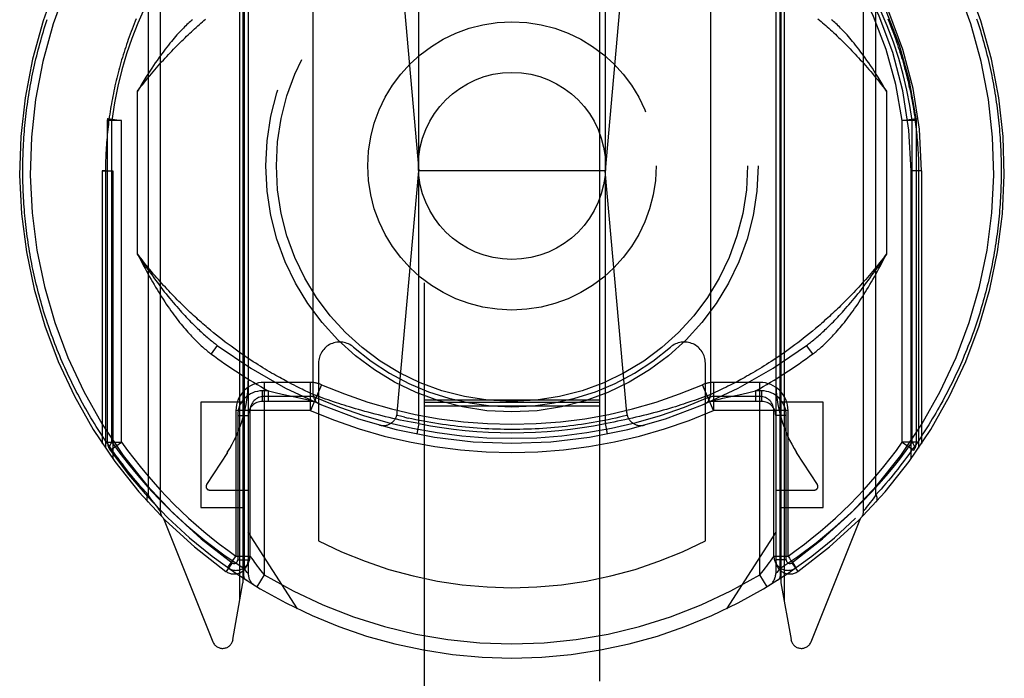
# Model space of a CAD drawing. Header units: inches. Extents: x 0 to 220, y 0 to 142.
# Tile 23 of 76: x 72.097 to 73.497, y 38.591 to 39.528. Entities that reach past the tile are written whole.
import ezdxf

# ---------------------------------------------------------------- set-up
doc = ezdxf.new("R2010")
doc.units = ezdxf.units.IN
doc.header["$LTSCALE"] = 12.090517
doc.header["$MEASUREMENT"] = 0
doc.linetypes.add('HIDDEN', pattern=[0.2, 0.1, -0.1])
doc.layers.add('RIGHT_DOOR_ASSEMBLY', color=7, linetype='CONTINUOUS')

msp = doc.modelspace()

# ---------------------------------------------------------------- linework, layer by layer
at = {"layer": 'RIGHT_DOOR_ASSEMBLY', "color": 8, "linetype": 'HIDDEN'}
for p, q in [((72.6716, 68.1705), (72.6716, 36.1687)), ((72.9216, 36.1687), (72.9216, 68.1705)), ((72.2966, 39.7964), (72.2966, 38.8289)), ((73.2966, 38.8289), (73.2966, 39.7964)), ((72.2791, 39.7733), (72.2791, 38.852)), ((73.3142, 38.852), (73.3142, 39.7733)), ((72.4098, 38.7015), (72.4098, 39.735)), ((72.4141, 39.7426), (72.4141, 38.7264)), ((72.4158, 39.7329), (72.4158, 38.7471)), ((72.4216, 39.7428), (72.4216, 38.7397)), ((73.1716, 39.7428), (73.1716, 38.7397)), ((73.1775, 39.733), (73.1775, 38.747)), ((73.1791, 39.7426), (73.1791, 38.7264)), ((73.1835, 39.735), (73.1835, 38.7015)), ((72.6641, 38.9531), (72.6641, 39.6672)), ((72.9291, 39.6672), (72.9291, 38.9531)), ((72.634, 39.652), (72.6641, 39.3127)), ((72.9593, 39.652), (72.9291, 39.3127)), ((72.5141, 38.9946), (72.5141, 39.6258)), ((73.0791, 39.6258), (73.0791, 38.9946)), ((72.2641, 39.1943), (72.2641, 39.4261)), ((73.3291, 39.4261), (73.3291, 39.1943)), ((72.2216, 39.3843), (72.2218, 39.387)), ((72.2416, 39.3843), (72.2216, 39.3843)), ((72.2216, 38.9268), (72.2216, 39.3843)), ((72.2218, 39.387), (72.2416, 39.3843)), ((72.2275, 38.9268), (72.2275, 39.3844)), ((72.2416, 38.9268), (72.2416, 39.3844)), ((73.3516, 39.3843), (73.3715, 39.387)), ((73.3516, 38.9268), (73.3516, 39.3844)), ((73.3716, 39.3843), (73.3516, 39.3843)), ((73.3658, 38.9268), (73.3658, 39.3844)), ((73.3716, 39.3843), (73.3715, 39.387)), ((73.3716, 38.9268), (73.3716, 39.3843)), ((72.2141, 39.3127), (72.2291, 39.3126)), ((72.2185, 39.3126), (72.2141, 39.3127)), ((72.2141, 39.3127), (72.2141, 38.9245)), ((72.2185, 39.3126), (72.2185, 38.918)), ((72.2291, 39.3126), (72.2291, 38.9029)), ((72.6336, 38.9685), (72.6641, 39.3127)), ((72.9291, 39.3127), (72.6641, 39.3127)), ((72.9597, 38.9685), (72.9291, 39.3127)), ((73.3791, 39.3127), (73.3641, 39.3126)), ((73.3641, 38.9029), (73.3641, 39.3126)), ((73.3791, 39.3127), (73.3748, 39.3126)), ((73.3748, 39.3126), (73.3748, 38.918)), ((73.3791, 39.3127), (73.3791, 38.9245)), ((73.2281, 39.0883), (73.2238, 39.0847)), ((73.2324, 39.0919), (73.2281, 39.0883)), ((72.3724, 39.0823), (72.3681, 39.0858)), ((72.3766, 39.0789), (72.3724, 39.0823)), ((72.3808, 39.0755), (72.3766, 39.0789)), ((72.385, 39.0723), (72.3808, 39.0755)), ((73.2112, 39.0745), (73.2071, 39.0713)), ((73.2153, 39.0778), (73.2112, 39.0745)), ((73.2195, 39.0812), (73.2153, 39.0778)), ((73.2238, 39.0847), (73.2195, 39.0812)), ((72.3776, 39.0644), (72.3687, 39.0524)), ((72.389, 39.0692), (72.385, 39.0723)), ((72.3931, 39.0661), (72.389, 39.0692)), ((72.3971, 39.0631), (72.3931, 39.0661)), ((72.401, 39.0603), (72.3971, 39.0631)), ((72.4049, 39.0575), (72.401, 39.0603)), ((73.1951, 39.0623), (73.1912, 39.0594)), ((73.199, 39.0652), (73.1951, 39.0623)), ((73.203, 39.0682), (73.199, 39.0652)), ((73.2071, 39.0713), (73.203, 39.0682)), ((73.2246, 39.0524), (73.2156, 39.0644)), ((72.4087, 39.0547), (72.4049, 39.0575)), ((72.418, 39.0483), (72.4143, 39.0508)), ((72.4217, 39.0458), (72.418, 39.0483)), ((73.1724, 39.0464), (73.1688, 39.044)), ((73.176, 39.0488), (73.1724, 39.0464)), ((73.1797, 39.0514), (73.176, 39.0488)), ((73.1835, 39.054), (73.1797, 39.0514)), ((73.1873, 39.0567), (73.1835, 39.054)), ((73.1912, 39.0594), (73.1873, 39.0567)), ((72.4252, 39.0435), (72.4217, 39.0458)), ((72.4288, 39.0412), (72.4252, 39.0435)), ((72.4322, 39.0389), (72.4288, 39.0412)), ((72.4356, 39.0368), (72.4322, 39.0389)), ((72.439, 39.0347), (72.4356, 39.0368)), ((72.4423, 39.0326), (72.439, 39.0347)), ((72.4455, 39.0307), (72.4423, 39.0326)), ((72.5216, 39.0391), (72.5216, 38.7864)), ((73.0716, 38.7864), (73.0716, 39.0391)), ((73.1517, 39.033), (73.1485, 39.0311)), ((73.155, 39.0351), (73.1517, 39.033)), ((73.1584, 39.0372), (73.155, 39.0351)), ((73.1618, 39.0394), (73.1584, 39.0372)), ((73.1653, 39.0416), (73.1618, 39.0394)), ((73.1688, 39.044), (73.1653, 39.0416)), ((72.4487, 39.0288), (72.4455, 39.0307)), ((72.4518, 39.0269), (72.4487, 39.0288)), ((72.4548, 39.0251), (72.4518, 39.0269)), ((72.4578, 39.0234), (72.4548, 39.0251)), ((72.4607, 39.0217), (72.4578, 39.0234)), ((72.4635, 39.0201), (72.4607, 39.0217)), ((72.4663, 39.0186), (72.4635, 39.0201)), ((72.469, 39.0171), (72.4663, 39.0186)), ((73.1275, 39.0189), (73.1248, 39.0174)), ((73.1303, 39.0204), (73.1275, 39.0189)), ((73.1332, 39.0221), (73.1303, 39.0204)), ((73.1361, 39.0237), (73.1332, 39.0221)), ((73.1391, 39.0255), (73.1361, 39.0237)), ((73.1422, 39.0273), (73.1391, 39.0255)), ((73.1453, 39.0291), (73.1422, 39.0273)), ((73.1485, 39.0311), (73.1453, 39.0291)), ((72.51, 39.0117), (72.4441, 39.0117)), ((72.4441, 39.0117), (72.4441, 38.7382)), ((72.4716, 39.0157), (72.469, 39.0171)), ((72.4742, 39.0143), (72.4716, 39.0157)), ((72.4767, 39.0129), (72.4742, 39.0143)), ((72.4803, 39.011), (72.4767, 39.0129)), ((72.4837, 39.0092), (72.4803, 39.011)), ((72.487, 39.0076), (72.4837, 39.0092)), ((72.4901, 39.006), (72.487, 39.0076)), ((72.493, 39.0046), (72.4901, 39.006)), ((72.4957, 39.0032), (72.493, 39.0046)), ((72.51, 38.9717), (72.51, 39.0117)), ((72.5259, 39.0084), (72.51, 38.9717)), ((73.0833, 38.9717), (73.0674, 39.0084)), ((73.1491, 39.0117), (73.0833, 39.0117)), ((73.0833, 39.0117), (73.0833, 38.9717)), ((73.1006, 39.0047), (73.0978, 39.0033)), ((73.1035, 39.0062), (73.1006, 39.0047)), ((73.1067, 39.0077), (73.1035, 39.0062)), ((73.1099, 39.0094), (73.1067, 39.0077)), ((73.1134, 39.0112), (73.1099, 39.0094)), ((73.1171, 39.0132), (73.1134, 39.0112)), ((73.1196, 39.0145), (73.1171, 39.0132)), ((73.1222, 39.0159), (73.1196, 39.0145)), ((73.1248, 39.0174), (73.1222, 39.0159)), ((73.1491, 38.7382), (73.1491, 39.0117)), ((72.4502, 38.9997), (72.4416, 38.9997)), ((72.4416, 38.9997), (72.4416, 38.9847)), ((72.51, 38.9917), (72.4441, 38.9917)), ((72.4502, 38.9997), (72.4599, 38.9974)), ((72.4502, 38.9847), (72.4502, 38.9997)), ((72.4599, 38.9974), (72.4697, 38.9951)), ((72.4697, 38.9951), (72.4724, 38.9945)), ((72.4724, 38.9945), (72.4813, 38.9925)), ((72.4813, 38.9925), (72.4899, 38.9906)), ((72.4899, 38.9906), (72.4987, 38.9886)), ((72.4983, 39.002), (72.4957, 39.0032)), ((72.5007, 39.0008), (72.4983, 39.002)), ((72.5035, 38.9995), (72.5007, 39.0008)), ((72.5061, 38.9983), (72.5035, 38.9995)), ((72.5088, 38.997), (72.5061, 38.9983)), ((72.5116, 38.9957), (72.5088, 38.997)), ((72.5141, 38.9946), (72.5116, 38.9957)), ((72.5141, 38.9946), (72.5141, 38.9946)), ((72.5142, 38.9945), (72.5142, 38.9946)), ((72.5144, 38.9945), (72.5142, 38.9945)), ((72.5176, 38.9933), (72.5144, 38.9945)), ((72.5211, 38.992), (72.5176, 38.9933)), ((72.5245, 38.9907), (72.5211, 38.992)), ((72.5279, 38.9895), (72.5245, 38.9907)), ((73.0675, 38.9902), (73.0639, 38.9889)), ((73.0712, 38.9916), (73.0675, 38.9902)), ((73.0746, 38.9928), (73.0712, 38.9916)), ((73.0778, 38.994), (73.0746, 38.9928)), ((73.079, 38.9945), (73.0778, 38.994)), ((73.0791, 38.9946), (73.079, 38.9945)), ((73.0805, 38.9952), (73.0792, 38.9946)), ((73.0832, 38.9964), (73.0805, 38.9952)), ((73.0862, 38.9978), (73.0832, 38.9964)), ((73.1491, 38.9917), (73.0833, 38.9917)), ((73.0892, 38.9992), (73.0862, 38.9978)), ((73.092, 39.0005), (73.0892, 38.9992)), ((73.0952, 39.0021), (73.092, 39.0005)), ((73.0978, 39.0033), (73.0952, 39.0021)), ((73.0966, 38.9891), (73.1053, 38.991)), ((73.1053, 38.991), (73.1144, 38.993)), ((73.1144, 38.993), (73.1236, 38.9951)), ((73.1236, 38.9951), (73.1334, 38.9974)), ((73.1334, 38.9974), (73.1431, 38.9997)), ((73.1516, 38.9997), (73.1431, 38.9997)), ((73.1431, 38.9997), (73.1431, 38.9847)), ((73.1516, 38.9997), (73.1516, 38.9847)), ((72.4141, 38.9836), (72.3541, 38.9836)), ((72.3541, 38.9836), (72.3541, 38.8336)), ((72.5141, 38.9847), (72.4416, 38.9847)), ((72.4987, 38.9886), (72.5112, 38.986)), ((72.5317, 38.9881), (72.5279, 38.9895)), ((72.5352, 38.9869), (72.5317, 38.9881)), ((72.5389, 38.9856), (72.5352, 38.9869)), ((72.5429, 38.9842), (72.5389, 38.9856)), ((72.5472, 38.9827), (72.5429, 38.9842)), ((72.5506, 38.9816), (72.5472, 38.9827)), ((72.5542, 38.9805), (72.5506, 38.9816)), ((72.5579, 38.9793), (72.5542, 38.9805)), ((72.5618, 38.9781), (72.5579, 38.9793)), ((72.5658, 38.9768), (72.5618, 38.9781)), ((72.5699, 38.9756), (72.5658, 38.9768)), ((72.6716, 38.9869), (72.9216, 38.9869)), ((72.6716, 38.9837), (72.9216, 38.9837)), ((72.6716, 38.9786), (72.9216, 38.9786)), ((73.0289, 38.9772), (73.0248, 38.976)), ((73.0328, 38.9785), (73.0289, 38.9772)), ((73.0366, 38.9797), (73.0328, 38.9785)), ((73.0403, 38.9808), (73.0366, 38.9797)), ((73.0438, 38.982), (73.0403, 38.9808)), ((73.0483, 38.9835), (73.0438, 38.982)), ((73.0524, 38.9849), (73.0483, 38.9835)), ((73.0563, 38.9862), (73.0524, 38.9849)), ((73.0599, 38.9875), (73.0563, 38.9862)), ((73.0639, 38.9889), (73.0599, 38.9875)), ((73.1516, 38.9847), (73.0791, 38.9847)), ((73.0821, 38.986), (73.0911, 38.9879)), ((73.0911, 38.9879), (73.0966, 38.9891)), ((73.2391, 38.9836), (73.1791, 38.9836)), ((73.2391, 38.8336), (73.2391, 38.9836)), ((72.5099, 38.9717), (72.4041, 38.9717)), ((72.4041, 38.9717), (72.4041, 38.7644)), ((72.4066, 38.9647), (72.4216, 38.9647)), ((72.4066, 38.9647), (72.4066, 38.7592)), ((72.4241, 38.9717), (72.4241, 38.7644)), ((72.5741, 38.9743), (72.5699, 38.9756)), ((72.5785, 38.973), (72.5741, 38.9743)), ((72.583, 38.9717), (72.5785, 38.973)), ((72.5876, 38.9704), (72.583, 38.9717)), ((72.5923, 38.9692), (72.5876, 38.9704)), ((72.5971, 38.9679), (72.5923, 38.9692)), ((72.6019, 38.9666), (72.5971, 38.9679)), ((72.6069, 38.9654), (72.6019, 38.9666)), ((72.6119, 38.9641), (72.6069, 38.9654)), ((72.6169, 38.9629), (72.6119, 38.9641)), ((72.6221, 38.9617), (72.6169, 38.9629)), ((72.6436, 38.9623), (72.649, 38.961)), ((72.9729, 38.9621), (72.9678, 38.9609)), ((72.978, 38.9633), (72.9729, 38.9621)), ((72.9831, 38.9645), (72.978, 38.9633)), ((72.9881, 38.9658), (72.9831, 38.9645)), ((72.993, 38.967), (72.9881, 38.9658)), ((72.9978, 38.9683), (72.993, 38.967)), ((73.0026, 38.9696), (72.9978, 38.9683)), ((73.0072, 38.9709), (73.0026, 38.9696)), ((73.0118, 38.9722), (73.0072, 38.9709)), ((73.0162, 38.9734), (73.0118, 38.9722)), ((73.0206, 38.9747), (73.0162, 38.9734)), ((73.0248, 38.976), (73.0206, 38.9747)), ((73.1891, 38.9717), (73.0833, 38.9717)), ((73.1691, 38.7644), (73.1691, 38.9717)), ((73.1866, 38.9647), (73.1716, 38.9647)), ((73.1866, 38.7592), (73.1866, 38.9647)), ((73.1891, 38.7644), (73.1891, 38.9717)), ((72.6272, 38.9605), (72.6221, 38.9617)), ((72.6325, 38.9594), (72.6272, 38.9605)), ((72.6377, 38.9582), (72.6325, 38.9594)), ((72.643, 38.9571), (72.6377, 38.9582)), ((72.6482, 38.9561), (72.643, 38.9571)), ((72.6535, 38.9551), (72.6482, 38.9561)), ((72.6588, 38.9541), (72.6535, 38.9551)), ((72.6641, 38.9531), (72.6588, 38.9541)), ((72.6641, 38.9531), (72.6612, 38.9384)), ((72.9291, 38.9531), (72.932, 38.9384)), ((72.9415, 38.9554), (72.9362, 38.9544)), ((72.9468, 38.9564), (72.9415, 38.9554)), ((72.9521, 38.9575), (72.9468, 38.9564)), ((72.9573, 38.9586), (72.9521, 38.9575)), ((72.9626, 38.9597), (72.9573, 38.9586)), ((72.9678, 38.9609), (72.9626, 38.9597)), ((72.2216, 38.9268), (72.2416, 38.9268)), ((72.2253, 38.9152), (72.2416, 38.9268)), ((73.3716, 38.9268), (73.3516, 38.9268)), ((73.3516, 38.9268), (73.368, 38.9152)), ((72.3919, 38.9122), (72.3624, 38.8663)), ((73.2309, 38.8663), (73.2014, 38.9122)), ((72.2813, 38.849), (72.2791, 38.852)), ((72.3666, 38.8586), (72.4216, 38.8586)), ((73.1716, 38.8586), (73.2266, 38.8586)), ((73.3142, 38.852), (73.312, 38.849)), ((72.2833, 38.8463), (72.2813, 38.849)), ((72.2851, 38.8438), (72.2833, 38.8463)), ((72.2872, 38.841), (72.2851, 38.8438)), ((72.2891, 38.8386), (72.2872, 38.841)), ((72.291, 38.8361), (72.2891, 38.8386)), ((72.2929, 38.8337), (72.291, 38.8361)), ((73.3023, 38.8361), (73.3004, 38.8337)), ((73.3042, 38.8386), (73.3023, 38.8361)), ((73.306, 38.841), (73.3042, 38.8386)), ((73.3081, 38.8438), (73.306, 38.841)), ((73.31, 38.8463), (73.3081, 38.8438)), ((73.312, 38.849), (73.31, 38.8463)), ((72.2947, 38.8314), (72.2929, 38.8337)), ((72.2965, 38.8291), (72.2947, 38.8314)), ((72.2966, 38.829), (72.2965, 38.8291)), ((72.3541, 38.8336), (72.4141, 38.8336)), ((73.1791, 38.8336), (73.2391, 38.8336)), ((73.2968, 38.8291), (73.2967, 38.829)), ((73.2967, 38.829), (73.2967, 38.829)), ((73.2969, 38.8293), (73.2968, 38.8291)), ((73.2986, 38.8314), (73.2969, 38.8293)), ((73.3004, 38.8337), (73.2986, 38.8314)), ((72.301, 38.8183), (72.3712, 38.6428)), ((73.2221, 38.6428), (73.2923, 38.8183)), ((72.4916, 38.6896), (72.4216, 38.7986)), ((73.1716, 38.7986), (73.1016, 38.6896)), ((72.3987, 38.7551), (72.39, 38.7429)), ((72.3937, 38.7497), (72.4007, 38.7596)), ((72.4041, 38.7644), (72.4241, 38.7644)), ((72.4066, 38.7592), (72.4216, 38.7592)), ((72.4265, 38.7611), (72.429, 38.7577)), ((73.1691, 38.7644), (73.1891, 38.7644)), ((73.1866, 38.7592), (73.1716, 38.7592)), ((73.1945, 38.7551), (73.2033, 38.7429)), ((72.3926, 38.7481), (72.3971, 38.7449)), ((72.4184, 38.7437), (72.4158, 38.747)), ((72.4202, 38.7414), (72.4184, 38.7437)), ((72.4213, 38.7401), (72.4202, 38.7414)), ((72.4441, 38.7382), (72.4338, 38.7211)), ((73.1491, 38.7382), (73.1542, 38.7444)), ((73.1595, 38.7211), (73.1491, 38.7382)), ((73.1749, 38.7437), (73.1731, 38.7414)), ((73.1775, 38.747), (73.1749, 38.7437)), ((73.2, 38.7476), (73.2004, 38.7479)), ((73.2004, 38.7479), (73.2007, 38.7481)), ((73.2004, 38.7479), (73.2007, 38.7481)), ((72.3999, 38.6458), (72.4141, 38.7264)), ((73.1791, 38.7264), (73.1934, 38.6458))]:
    msp.add_line(p, q, dxfattribs=at)
for points in [[(72.2845, 39.5657), (72.274, 39.5442), (72.2645, 39.5225), (72.2561, 39.5008), (72.2487, 39.4789), (72.2421, 39.4564), (72.2363, 39.4332), (72.2315, 39.4092), (72.2275, 39.3844)], [(73.3658, 39.3844), (73.3625, 39.4058), (73.3582, 39.4276), (73.353, 39.4499), (73.3466, 39.4725), (73.339, 39.4956), (73.3303, 39.5188), (73.3202, 39.5422), (73.3088, 39.5657)], [(72.101, 39.3127), (72.1011, 39.317), (72.1011, 39.3212), (72.1012, 39.3255), (72.1013, 39.3298), (72.1014, 39.3341), (72.1015, 39.3384), (72.1017, 39.3427), (72.1019, 39.347), (72.1021, 39.3513), (72.1024, 39.3556), (72.1027, 39.3599), (72.103, 39.3642), (72.1033, 39.3685), (72.1037, 39.3728), (72.1041, 39.3771), (72.1045, 39.3814), (72.1049, 39.3857), (72.1054, 39.39), (72.1059, 39.3943), (72.1064, 39.3986), (72.107, 39.4029), (72.1076, 39.4072), (72.1082, 39.4115), (72.1088, 39.4158), (72.1095, 39.4201), (72.1102, 39.4244), (72.1109, 39.4287), (72.1117, 39.433), (72.1125, 39.4373), (72.1133, 39.4416), (72.1141, 39.4459), (72.115, 39.4502), (72.1159, 39.4546), (72.1168, 39.4589), (72.1178, 39.4632), (72.1188, 39.4675), (72.1198, 39.4718), (72.1208, 39.4761), (72.1219, 39.4804), (72.123, 39.4848), (72.1241, 39.4891), (72.1253, 39.4934), (72.1265, 39.4977), (72.1277, 39.502), (72.129, 39.5064), (72.1303, 39.5107), (72.1316, 39.515), (72.133, 39.5193), (72.1343, 39.5237), (72.1358, 39.528)], [(72.2624, 39.529), (72.2609, 39.5254), (72.2594, 39.5217), (72.258, 39.5181), (72.2566, 39.5144), (72.2552, 39.5107), (72.2538, 39.5071), (72.2524, 39.5034), (72.2511, 39.4997), (72.2498, 39.4961), (72.2486, 39.4924), (72.2474, 39.4887), (72.2462, 39.4851), (72.245, 39.4814), (72.2438, 39.4777), (72.2427, 39.4741), (72.2416, 39.4704), (72.2406, 39.4667), (72.2395, 39.4631), (72.2385, 39.4594), (72.2375, 39.4557), (72.2366, 39.4521), (72.2356, 39.4484), (72.2347, 39.4447), (72.2338, 39.4411), (72.233, 39.4374), (72.2321, 39.4337), (72.2313, 39.4301), (72.2306, 39.4264), (72.2298, 39.4227), (72.2291, 39.4191), (72.2284, 39.4154), (72.2277, 39.4117), (72.227, 39.4081), (72.2264, 39.4044), (72.2258, 39.4007), (72.2252, 39.3971), (72.2247, 39.3934), (72.2241, 39.3897), (72.2236, 39.3861), (72.2231, 39.3824), (72.2227, 39.3787), (72.2223, 39.3751), (72.2218, 39.3714), (72.2215, 39.3677), (72.2211, 39.3641), (72.2208, 39.3604), (72.2204, 39.3567), (72.2202, 39.353), (72.2199, 39.3494), (72.2196, 39.3457), (72.2194, 39.342), (72.2192, 39.3384), (72.2191, 39.3347), (72.2189, 39.331), (72.2188, 39.3274), (72.2187, 39.3237), (72.2186, 39.32), (72.2186, 39.3163), (72.2185, 39.3126)], [(72.2641, 39.4261), (72.2666, 39.4293), (72.2691, 39.4325), (72.2716, 39.4356), (72.2741, 39.4387), (72.2765, 39.4418), (72.279, 39.4448), (72.2815, 39.4478), (72.2839, 39.4507), (72.2864, 39.4537), (72.2888, 39.4565), (72.2913, 39.4593), (72.2937, 39.4621), (72.2961, 39.4649), (72.2985, 39.4676), (72.301, 39.4703), (72.3034, 39.4729), (72.3058, 39.4755), (72.3082, 39.4781), (72.3106, 39.4806), (72.3129, 39.4831), (72.3153, 39.4856), (72.3177, 39.488), (72.32, 39.4904), (72.3224, 39.4928), (72.3247, 39.4951), (72.3271, 39.4974), (72.3294, 39.4997), (72.3317, 39.5019), (72.334, 39.5041), (72.3363, 39.5063), (72.3386, 39.5085), (72.3408, 39.5106), (72.3431, 39.5127), (72.3454, 39.5147), (72.3476, 39.5168), (72.3499, 39.5188), (72.3521, 39.5208), (72.3543, 39.5227), (72.3565, 39.5246), (72.3587, 39.5265), (72.3609, 39.5284)], [(72.3423, 39.5277), (72.3408, 39.5264), (72.3393, 39.5251), (72.3377, 39.5237), (72.3361, 39.5222), (72.3345, 39.5207), (72.3329, 39.5191), (72.3312, 39.5174), (72.3294, 39.5157), (72.3277, 39.5139), (72.3259, 39.512), (72.3241, 39.5101), (72.3222, 39.508), (72.3203, 39.5059), (72.3184, 39.5037), (72.3164, 39.5015), (72.3144, 39.4991), (72.3123, 39.4967), (72.3102, 39.4941), (72.3081, 39.4915), (72.306, 39.4887), (72.3037, 39.4859), (72.3015, 39.4829), (72.2992, 39.4798), (72.2969, 39.4766), (72.2945, 39.4733), (72.292, 39.4698), (72.2895, 39.4662), (72.287, 39.4625), (72.2843, 39.4586), (72.2817, 39.4545), (72.2789, 39.4503), (72.2761, 39.4458), (72.2733, 39.4412), (72.2703, 39.4364), (72.2673, 39.4313), (72.2641, 39.4261)], [(73.2317, 39.5291), (73.2338, 39.5272), (73.2361, 39.5253), (73.2383, 39.5234), (73.2405, 39.5214), (73.2427, 39.5194), (73.245, 39.5174), (73.2472, 39.5154), (73.2495, 39.5133), (73.2518, 39.5112), (73.2541, 39.5091), (73.2564, 39.5069), (73.2587, 39.5047), (73.261, 39.5025), (73.2633, 39.5003), (73.2656, 39.498), (73.268, 39.4957), (73.2704, 39.4933), (73.2727, 39.4909), (73.2751, 39.4885), (73.2775, 39.4861), (73.2799, 39.4836), (73.2823, 39.4811), (73.2847, 39.4785), (73.2871, 39.476), (73.2895, 39.4733), (73.2919, 39.4707), (73.2944, 39.468), (73.2968, 39.4652), (73.2993, 39.4625), (73.3017, 39.4597), (73.3042, 39.4568), (73.3067, 39.4539), (73.3092, 39.451), (73.3116, 39.448), (73.3141, 39.445), (73.3166, 39.442), (73.3191, 39.4389), (73.3216, 39.4357), (73.3241, 39.4326), (73.3266, 39.4293), (73.3291, 39.4261)], [(73.3291, 39.4261), (73.326, 39.4313), (73.323, 39.4364), (73.32, 39.4412), (73.3172, 39.4458), (73.3144, 39.4502), (73.3116, 39.4545), (73.309, 39.4585), (73.3063, 39.4624), (73.3038, 39.4662), (73.3013, 39.4698), (73.2989, 39.4733), (73.2965, 39.4766), (73.2941, 39.4798), (73.2918, 39.4829), (73.2896, 39.4858), (73.2874, 39.4887), (73.2852, 39.4915), (73.2831, 39.4941), (73.281, 39.4967), (73.2789, 39.4991), (73.2769, 39.5015), (73.2749, 39.5037), (73.273, 39.5059), (73.2711, 39.508), (73.2692, 39.51), (73.2674, 39.512), (73.2656, 39.5139), (73.2639, 39.5157), (73.2621, 39.5174), (73.2604, 39.519), (73.2588, 39.5206), (73.2572, 39.5222), (73.2556, 39.5236), (73.254, 39.525), (73.2525, 39.5264), (73.251, 39.5277)], [(73.3309, 39.529), (73.3324, 39.5254), (73.3339, 39.5217), (73.3353, 39.5181), (73.3367, 39.5144), (73.3381, 39.5107), (73.3395, 39.5071), (73.3408, 39.5034), (73.3422, 39.4997), (73.3434, 39.4961), (73.3447, 39.4924), (73.3459, 39.4887), (73.3471, 39.4851), (73.3483, 39.4814), (73.3495, 39.4777), (73.3506, 39.4741), (73.3517, 39.4704), (73.3527, 39.4667), (73.3538, 39.4631), (73.3548, 39.4594), (73.3558, 39.4557), (73.3567, 39.4521), (73.3577, 39.4484), (73.3586, 39.4447), (73.3595, 39.4411), (73.3603, 39.4374), (73.3611, 39.4337), (73.3619, 39.4301), (73.3627, 39.4264), (73.3635, 39.4227), (73.3642, 39.4191), (73.3649, 39.4154), (73.3656, 39.4117), (73.3663, 39.4081), (73.3669, 39.4044), (73.3675, 39.4007), (73.3681, 39.3971), (73.3686, 39.3934), (73.3692, 39.3897), (73.3697, 39.3861), (73.3701, 39.3824), (73.3706, 39.3787), (73.371, 39.3751), (73.3714, 39.3714), (73.3718, 39.3677), (73.3722, 39.3641), (73.3725, 39.3604), (73.3728, 39.3567), (73.3731, 39.353), (73.3734, 39.3494), (73.3736, 39.3457), (73.3739, 39.342), (73.3741, 39.3384), (73.3742, 39.3347), (73.3744, 39.331), (73.3745, 39.3274), (73.3746, 39.3237), (73.3747, 39.32), (73.3747, 39.3163), (73.3748, 39.3126)], [(73.4572, 39.5291), (73.4586, 39.5249), (73.4599, 39.5206), (73.4613, 39.5164), (73.4626, 39.5121), (73.4638, 39.5079), (73.4651, 39.5036), (73.4663, 39.4994), (73.4675, 39.4952), (73.4687, 39.4909), (73.4698, 39.4867), (73.4709, 39.4824), (73.472, 39.4782), (73.473, 39.4739), (73.474, 39.4697), (73.475, 39.4655), (73.4759, 39.4612), (73.4769, 39.457), (73.4778, 39.4527), (73.4787, 39.4485), (73.4795, 39.4443), (73.4803, 39.44), (73.4811, 39.4358), (73.4819, 39.4315), (73.4826, 39.4273), (73.4833, 39.423), (73.484, 39.4188), (73.4846, 39.4146), (73.4853, 39.4103), (73.4859, 39.4061), (73.4864, 39.4018), (73.487, 39.3976), (73.4875, 39.3934), (73.488, 39.3891), (73.4884, 39.3849), (73.4889, 39.3806), (73.4893, 39.3764), (73.4897, 39.3722), (73.49, 39.3679), (73.4903, 39.3637), (73.4907, 39.3594), (73.4909, 39.3552), (73.4912, 39.3509), (73.4914, 39.3467), (73.4916, 39.3425), (73.4918, 39.3382), (73.4919, 39.334), (73.492, 39.3297), (73.4921, 39.3255), (73.4922, 39.3212), (73.4922, 39.3169), (73.4923, 39.3127)], [(72.2275, 39.3843), (72.2258, 39.3848), (72.2244, 39.3853), (72.2232, 39.3858), (72.2224, 39.3862), (72.2219, 39.3866), (72.2218, 39.387)], [(73.3715, 39.387), (73.3713, 39.3866), (73.3709, 39.3862), (73.3701, 39.3858), (73.3689, 39.3853), (73.3675, 39.3848), (73.3658, 39.3843)], [(72.2791, 38.852), (72.2755, 38.8559), (72.2721, 38.8598), (72.2686, 38.8638), (72.2652, 38.8677), (72.2619, 38.8717), (72.2586, 38.8757), (72.2553, 38.8796), (72.252, 38.8836), (72.2488, 38.8876), (72.2457, 38.8917), (72.2426, 38.8957), (72.2395, 38.8997), (72.2365, 38.9038), (72.2335, 38.9079), (72.2305, 38.9119), (72.2276, 38.916), (72.2247, 38.9201), (72.2219, 38.9242), (72.2191, 38.9283), (72.2163, 38.9324), (72.2136, 38.9365), (72.2109, 38.9406), (72.2082, 38.9448), (72.2056, 38.9489), (72.203, 38.9531), (72.2005, 38.9572), (72.198, 38.9614), (72.1955, 38.9655), (72.1931, 38.9697), (72.1907, 38.9739), (72.1883, 38.9781), (72.186, 38.9822), (72.1837, 38.9864), (72.1815, 38.9906), (72.1793, 38.9948), (72.1771, 38.999), (72.1749, 39.0032), (72.1728, 39.0074), (72.1707, 39.0116), (72.1687, 39.0158), (72.1667, 39.0201), (72.1647, 39.0243), (72.1628, 39.0285), (72.1609, 39.0327), (72.159, 39.0369), (72.1571, 39.0412), (72.1553, 39.0454), (72.1536, 39.0496), (72.1518, 39.0539), (72.1501, 39.0581), (72.1484, 39.0623), (72.1468, 39.0666), (72.1452, 39.0708), (72.1436, 39.075), (72.142, 39.0793), (72.1405, 39.0835), (72.139, 39.0878), (72.1376, 39.092), (72.1361, 39.0962), (72.1347, 39.1005), (72.1334, 39.1047), (72.132, 39.109), (72.1307, 39.1132), (72.1294, 39.1174), (72.1282, 39.1217), (72.127, 39.1259), (72.1258, 39.1302), (72.1246, 39.1344), (72.1235, 39.1387), (72.1224, 39.1429), (72.1213, 39.1471), (72.1203, 39.1514), (72.1193, 39.1556), (72.1183, 39.1599), (72.1173, 39.1641), (72.1164, 39.1684), (72.1155, 39.1726), (72.1146, 39.1768), (72.1138, 39.1811), (72.113, 39.1853), (72.1122, 39.1896), (72.1114, 39.1938), (72.1107, 39.1981), (72.11, 39.2023), (72.1093, 39.2065), (72.1087, 39.2108), (72.108, 39.215), (72.1074, 39.2193), (72.1069, 39.2235), (72.1063, 39.2277), (72.1058, 39.232), (72.1053, 39.2362), (72.1049, 39.2405), (72.1044, 39.2447), (72.104, 39.2489), (72.1036, 39.2532), (72.1033, 39.2574), (72.1029, 39.2617), (72.1026, 39.2659), (72.1024, 39.2701), (72.1021, 39.2744), (72.1019, 39.2786), (72.1017, 39.2829), (72.1015, 39.2871), (72.1014, 39.2914), (72.1013, 39.2956), (72.1012, 39.2999), (72.1011, 39.3041), (72.1011, 39.3084), (72.101, 39.3127)], [(73.4923, 39.3127), (73.4922, 39.3084), (73.4922, 39.3041), (73.4921, 39.2998), (73.492, 39.2955), (73.4919, 39.2912), (73.4918, 39.2869), (73.4916, 39.2826), (73.4914, 39.2784), (73.4912, 39.2741), (73.4909, 39.2698), (73.4906, 39.2655), (73.4903, 39.2612), (73.49, 39.2569), (73.4896, 39.2526), (73.4892, 39.2483), (73.4888, 39.244), (73.4884, 39.2397), (73.4879, 39.2354), (73.4874, 39.2311), (73.4868, 39.2268), (73.4863, 39.2225), (73.4857, 39.2182), (73.4851, 39.2139), (73.4844, 39.2096), (73.4838, 39.2053), (73.4831, 39.201), (73.4824, 39.1966), (73.4816, 39.1923), (73.4808, 39.188), (73.48, 39.1837), (73.4792, 39.1794), (73.4783, 39.1751), (73.4774, 39.1708), (73.4765, 39.1665), (73.4755, 39.1622), (73.4745, 39.1578), (73.4735, 39.1535), (73.4725, 39.1492), (73.4714, 39.1449), (73.4703, 39.1406), (73.4691, 39.1363), (73.468, 39.1319), (73.4668, 39.1276), (73.4656, 39.1233), (73.4643, 39.119), (73.463, 39.1147), (73.4617, 39.1103), (73.4603, 39.106), (73.4589, 39.1017), (73.4575, 39.0974), (73.4561, 39.093), (73.4546, 39.0887), (73.4531, 39.0844), (73.4516, 39.0801), (73.45, 39.0757), (73.4484, 39.0714), (73.4467, 39.0671), (73.445, 39.0628), (73.4433, 39.0585), (73.4416, 39.0541), (73.4398, 39.0498), (73.438, 39.0455), (73.4362, 39.0412), (73.4343, 39.0369), (73.4324, 39.0326), (73.4304, 39.0283), (73.4284, 39.0239), (73.4264, 39.0196), (73.4244, 39.0153), (73.4223, 39.011), (73.4201, 39.0067), (73.418, 39.0024), (73.4158, 38.9981), (73.4135, 38.9939), (73.4113, 38.9896), (73.409, 38.9853), (73.4066, 38.981), (73.4042, 38.9767), (73.4018, 38.9725), (73.3993, 38.9682), (73.3968, 38.964), (73.3943, 38.9597), (73.3917, 38.9555), (73.3891, 38.9512), (73.3865, 38.947), (73.3838, 38.9427), (73.381, 38.9385), (73.3783, 38.9343), (73.3755, 38.9301), (73.3726, 38.9259), (73.3697, 38.9217), (73.3668, 38.9175), (73.3638, 38.9133), (73.3608, 38.9092), (73.3577, 38.905), (73.3546, 38.9009), (73.3515, 38.8967), (73.3483, 38.8926), (73.3451, 38.8885), (73.3418, 38.8844), (73.3385, 38.8803), (73.3352, 38.8762), (73.3318, 38.8721), (73.3284, 38.8681), (73.3249, 38.864), (73.3214, 38.86), (73.3178, 38.856), (73.3142, 38.852)], [(72.3681, 39.0858), (72.3638, 39.0894), (72.3616, 39.0913), (72.3594, 39.0931), (72.3572, 39.0951), (72.355, 39.097), (72.3528, 39.0989), (72.3506, 39.1009), (72.3483, 39.1029), (72.3461, 39.105), (72.3438, 39.107), (72.3415, 39.1091), (72.3392, 39.1113), (72.3369, 39.1134), (72.3346, 39.1156), (72.3323, 39.1178), (72.33, 39.1201), (72.3276, 39.1224), (72.3253, 39.1247), (72.3229, 39.127), (72.3206, 39.1294), (72.3182, 39.1318), (72.3158, 39.1343), (72.3134, 39.1367), (72.311, 39.1392), (72.3086, 39.1418), (72.3062, 39.1444), (72.3038, 39.147), (72.3013, 39.1497), (72.2989, 39.1524), (72.2965, 39.1551), (72.294, 39.1579), (72.2915, 39.1607), (72.2891, 39.1635), (72.2866, 39.1664), (72.2841, 39.1693), (72.2816, 39.1723), (72.2792, 39.1753), (72.2767, 39.1784), (72.2742, 39.1815), (72.2717, 39.1846), (72.2692, 39.1878), (72.2667, 39.191), (72.2641, 39.1943)], [(72.2641, 39.1943), (72.2668, 39.1903), (72.2694, 39.1863), (72.2719, 39.1825), (72.2745, 39.1787), (72.2771, 39.1749), (72.2797, 39.1713), (72.2822, 39.1676), (72.2848, 39.1641), (72.2873, 39.1606), (72.2898, 39.1571), (72.2924, 39.1538), (72.2949, 39.1504), (72.2974, 39.1472), (72.2999, 39.1439), (72.3023, 39.1408), (72.3048, 39.1377)], [(72.2641, 39.1943), (72.2663, 39.19), (72.2684, 39.1859), (72.2706, 39.1818), (72.2727, 39.1777), (72.2749, 39.1737), (72.277, 39.1698), (72.2791, 39.1659), (72.2813, 39.1621), (72.2834, 39.1583), (72.2855, 39.1546), (72.2877, 39.151), (72.2898, 39.1474), (72.2919, 39.1439), (72.2941, 39.1404), (72.2962, 39.1369), (72.2983, 39.1336)], [(73.3291, 39.1943), (73.3267, 39.191), (73.3242, 39.1879), (73.3217, 39.1847), (73.3192, 39.1816), (73.3168, 39.1785), (73.3143, 39.1755), (73.3118, 39.1725), (73.3094, 39.1696), (73.3069, 39.1667), (73.3045, 39.1638), (73.302, 39.161), (73.2996, 39.1582), (73.2972, 39.1555), (73.2947, 39.1528), (73.2923, 39.1501), (73.2899, 39.1474), (73.2875, 39.1448), (73.2851, 39.1423), (73.2827, 39.1397), (73.2803, 39.1372), (73.278, 39.1348), (73.2756, 39.1323), (73.2733, 39.1299), (73.2709, 39.1276), (73.2686, 39.1252), (73.2662, 39.1229), (73.2639, 39.1207), (73.2616, 39.1184), (73.2593, 39.1162), (73.257, 39.114), (73.2547, 39.1119), (73.2524, 39.1098), (73.2502, 39.1077), (73.2479, 39.1056), (73.2457, 39.1036), (73.2434, 39.1016), (73.2412, 39.0996), (73.239, 39.0976), (73.2368, 39.0957), (73.2346, 39.0938), (73.2324, 39.0919)], [(73.2885, 39.1377), (73.291, 39.1408), (73.2934, 39.1439), (73.2959, 39.1472), (73.2984, 39.1504), (73.3009, 39.1538), (73.3035, 39.1571), (73.306, 39.1606), (73.3085, 39.1641), (73.3111, 39.1676), (73.3136, 39.1713), (73.3162, 39.1749), (73.3188, 39.1787), (73.3213, 39.1825), (73.3239, 39.1863), (73.3265, 39.1903), (73.3291, 39.1943)], [(73.295, 39.1336), (73.2971, 39.1369), (73.2992, 39.1404), (73.3014, 39.1439), (73.3035, 39.1474), (73.3056, 39.151), (73.3078, 39.1546), (73.3099, 39.1583), (73.312, 39.1621), (73.3142, 39.1659), (73.3163, 39.1698), (73.3184, 39.1737), (73.3206, 39.1777), (73.3227, 39.1818), (73.3249, 39.1859), (73.327, 39.19), (73.3291, 39.1943)], [(72.2983, 39.1336), (72.3006, 39.13), (72.3029, 39.1265), (72.3051, 39.1232), (72.3074, 39.1199), (72.3095, 39.1167), (72.3117, 39.1137), (72.3138, 39.1107), (72.3159, 39.1078), (72.318, 39.105), (72.3201, 39.1023), (72.3221, 39.0997), (72.3241, 39.0971), (72.3261, 39.0947), (72.328, 39.0923), (72.33, 39.0899), (72.3319, 39.0877), (72.3338, 39.0855), (72.3356, 39.0834), (72.3375, 39.0813), (72.3393, 39.0793), (72.3411, 39.0774), (72.3429, 39.0755), (72.3446, 39.0737), (72.3464, 39.0719), (72.3481, 39.0702), (72.3498, 39.0686), (72.3515, 39.067), (72.3531, 39.0654), (72.3548, 39.0639), (72.3564, 39.0625), (72.358, 39.061), (72.3596, 39.0597), (72.3611, 39.0584), (72.3627, 39.0571), (72.3642, 39.0559), (72.3657, 39.0547), (72.3672, 39.0535), (72.3687, 39.0524)], [(72.3048, 39.1377), (72.3074, 39.1344), (72.31, 39.1312), (72.3126, 39.1282), (72.3151, 39.1252), (72.3175, 39.1223), (72.32, 39.1195), (72.3223, 39.1168), (72.3246, 39.1142), (72.3269, 39.1117), (72.3291, 39.1092), (72.3313, 39.1069), (72.3335, 39.1046), (72.3356, 39.1023), (72.3377, 39.1002), (72.3397, 39.0981), (72.3417, 39.0961), (72.3437, 39.0941), (72.3456, 39.0922), (72.3475, 39.0904), (72.3493, 39.0886), (72.3512, 39.0869), (72.353, 39.0852), (72.3547, 39.0836), (72.3564, 39.082), (72.3581, 39.0805), (72.3598, 39.079), (72.3614, 39.0775), (72.3631, 39.0762), (72.3646, 39.0748), (72.3662, 39.0735), (72.3677, 39.0722), (72.3692, 39.071), (72.3707, 39.0698), (72.3721, 39.0687), (72.3735, 39.0676), (72.3749, 39.0665), (72.3763, 39.0654), (72.3776, 39.0644)], [(73.2156, 39.0644), (73.217, 39.0654), (73.2184, 39.0665), (73.2197, 39.0676), (73.2212, 39.0687), (73.2226, 39.0698), (73.2241, 39.071), (73.2256, 39.0722), (73.2271, 39.0735), (73.2287, 39.0748), (73.2302, 39.0762), (73.2318, 39.0775), (73.2335, 39.079), (73.2351, 39.0805), (73.2368, 39.082), (73.2386, 39.0836), (73.2403, 39.0852), (73.2421, 39.0869), (73.2439, 39.0886), (73.2458, 39.0904), (73.2477, 39.0922), (73.2496, 39.0941), (73.2516, 39.0961), (73.2536, 39.0981), (73.2556, 39.1002), (73.2577, 39.1023), (73.2598, 39.1046), (73.262, 39.1069), (73.2641, 39.1092), (73.2664, 39.1117), (73.2687, 39.1142), (73.271, 39.1168), (73.2733, 39.1195), (73.2757, 39.1223), (73.2782, 39.1252), (73.2807, 39.1282), (73.2833, 39.1312), (73.2859, 39.1344), (73.2885, 39.1377)], [(73.2246, 39.0524), (73.2261, 39.0535), (73.2276, 39.0547), (73.2291, 39.0559), (73.2306, 39.0571), (73.2322, 39.0584), (73.2337, 39.0597), (73.2353, 39.061), (73.2369, 39.0625), (73.2385, 39.0639), (73.2402, 39.0654), (73.2418, 39.067), (73.2435, 39.0686), (73.2452, 39.0702), (73.2469, 39.0719), (73.2487, 39.0737), (73.2504, 39.0755), (73.2522, 39.0774), (73.254, 39.0793), (73.2558, 39.0813), (73.2577, 39.0834), (73.2595, 39.0855), (73.2614, 39.0877), (73.2633, 39.0899), (73.2653, 39.0923), (73.2672, 39.0947), (73.2692, 39.0971), (73.2712, 39.0997), (73.2732, 39.1023), (73.2753, 39.105), (73.2774, 39.1078), (73.2795, 39.1107), (73.2816, 39.1137), (73.2837, 39.1167), (73.2859, 39.1199), (73.2882, 39.1232), (73.2904, 39.1265), (73.2927, 39.13), (73.295, 39.1336)], [(72.4143, 39.0508), (72.4106, 39.0534), (72.4087, 39.0547)], [(73.0792, 38.9946), (73.0792, 38.9946), (73.0791, 38.9946)], [(72.6436, 38.9623), (72.6382, 38.9635), (72.6329, 38.9648)], [(72.9604, 38.9648), (72.9551, 38.9635), (72.9497, 38.9623), (72.9443, 38.961), (72.9389, 38.9599), (72.9335, 38.9587), (72.9281, 38.9576), (72.9227, 38.9566), (72.9173, 38.9556), (72.9119, 38.9546), (72.9064, 38.9537), (72.901, 38.9529), (72.8955, 38.952), (72.8901, 38.9513), (72.8846, 38.9505), (72.8791, 38.9498), (72.8737, 38.9492), (72.8682, 38.9486), (72.8627, 38.948), (72.8572, 38.9475), (72.8517, 38.947), (72.8462, 38.9466), (72.8407, 38.9462), (72.8352, 38.9459), (72.8297, 38.9456), (72.8242, 38.9454), (72.8187, 38.9452), (72.8132, 38.945), (72.8077, 38.9449), (72.8022, 38.9448), (72.7966, 38.9448)], [(72.7966, 38.9448), (72.7911, 38.9448), (72.7856, 38.9449), (72.7801, 38.945), (72.7746, 38.9452), (72.7691, 38.9454), (72.7636, 38.9456), (72.7581, 38.9459), (72.7526, 38.9462), (72.7471, 38.9466), (72.7416, 38.947), (72.7361, 38.9475), (72.7306, 38.948), (72.7251, 38.9486), (72.7196, 38.9492), (72.7142, 38.9498), (72.7087, 38.9505), (72.7032, 38.9513), (72.6978, 38.952), (72.6923, 38.9529), (72.6869, 38.9537), (72.6814, 38.9546), (72.676, 38.9556), (72.6706, 38.9566), (72.6652, 38.9576), (72.6598, 38.9587), (72.6544, 38.9599), (72.649, 38.961)], [(72.9362, 38.9544), (72.9309, 38.9534), (72.9291, 38.9531)], [(72.2253, 38.9152), (72.2246, 38.9166), (72.2243, 38.9183), (72.2245, 38.9203), (72.2251, 38.9223), (72.2261, 38.9245), (72.2275, 38.9268)], [(72.2275, 38.9268), (72.2389, 38.9111), (72.2512, 38.8952), (72.2645, 38.8791), (72.2788, 38.8628), (72.2941, 38.8465), (72.3104, 38.8302)], [(73.2829, 38.8302), (73.2954, 38.8427), (73.3072, 38.8549), (73.3182, 38.867), (73.3286, 38.879), (73.3385, 38.8908), (73.3479, 38.9026), (73.357, 38.9147), (73.3658, 38.9268)], [(73.3658, 38.9268), (73.3672, 38.9245), (73.3682, 38.9223), (73.3688, 38.9203), (73.369, 38.9183), (73.3687, 38.9167), (73.368, 38.9152)], [(72.2791, 38.852), (72.2789, 38.8518), (72.2788, 38.8515), (72.2787, 38.8513), (72.2786, 38.851), (72.2784, 38.8508), (72.2783, 38.8505), (72.2782, 38.8503), (72.2781, 38.85), (72.278, 38.8498), (72.2779, 38.8495), (72.2779, 38.8493), (72.2778, 38.849), (72.2777, 38.8488), (72.2776, 38.8485), (72.2776, 38.8483), (72.2775, 38.8481), (72.2775, 38.8478), (72.2774, 38.8476), (72.2774, 38.8474), (72.2773, 38.8471), (72.2773, 38.8469), (72.2773, 38.8467), (72.2773, 38.8464), (72.2772, 38.8462), (72.2772, 38.846), (72.2772, 38.8458), (72.2772, 38.8456), (72.2772, 38.8454), (72.2773, 38.8452), (72.2773, 38.845), (72.2773, 38.8448), (72.2773, 38.8446), (72.2774, 38.8444), (72.2774, 38.8442), (72.2775, 38.844), (72.2775, 38.8438), (72.2776, 38.8436), (72.2776, 38.8435), (72.2777, 38.8433), (72.2778, 38.8431), (72.2779, 38.843), (72.278, 38.8428), (72.278, 38.8426), (72.2781, 38.8425), (72.2782, 38.8423), (72.2783, 38.8422), (72.2785, 38.8421), (72.2786, 38.8419)], [(73.3147, 38.8419), (73.3148, 38.8421), (73.3149, 38.8422), (73.315, 38.8423), (73.3152, 38.8425), (73.3152, 38.8426), (73.3153, 38.8428), (73.3154, 38.843), (73.3155, 38.8431), (73.3156, 38.8433), (73.3157, 38.8435), (73.3157, 38.8436), (73.3158, 38.8438), (73.3158, 38.844), (73.3159, 38.8442), (73.3159, 38.8444), (73.316, 38.8446), (73.316, 38.8448), (73.316, 38.845), (73.316, 38.8452), (73.316, 38.8454), (73.3161, 38.8456), (73.3161, 38.8458), (73.3161, 38.846), (73.316, 38.8462), (73.316, 38.8464), (73.316, 38.8467), (73.316, 38.8469), (73.316, 38.8471), (73.3159, 38.8474), (73.3159, 38.8476), (73.3158, 38.8478), (73.3158, 38.8481), (73.3157, 38.8483), (73.3157, 38.8485), (73.3156, 38.8488), (73.3155, 38.849), (73.3154, 38.8493), (73.3154, 38.8495), (73.3153, 38.8498), (73.3152, 38.85), (73.3151, 38.8503), (73.315, 38.8505), (73.3148, 38.8508), (73.3147, 38.851), (73.3146, 38.8513), (73.3145, 38.8515), (73.3144, 38.8518), (73.3142, 38.852)], [(72.2966, 38.8289), (72.2966, 38.829), (72.2966, 38.829)], [(72.3104, 38.8302), (72.3345, 38.8081), (72.36, 38.7868), (72.3871, 38.7665), (72.4158, 38.7471)], [(73.1775, 38.747), (73.203, 38.764), (73.2291, 38.7836), (73.2557, 38.8056), (73.2829, 38.8302)], [(72.4007, 38.7596), (72.4024, 38.762), (72.4041, 38.7644)], [(72.4241, 38.7644), (72.4242, 38.7643), (72.4245, 38.7639), (72.4265, 38.7611)], [(72.429, 38.7577), (72.4306, 38.7555), (72.4324, 38.7531), (72.4344, 38.7504), (72.4367, 38.7475), (72.4391, 38.7444), (72.4441, 38.7382)], [(73.1542, 38.7444), (73.1566, 38.7474), (73.1588, 38.7504), (73.1609, 38.753), (73.1627, 38.7555), (73.1643, 38.7576), (73.1668, 38.761)], [(73.1668, 38.761), (73.1677, 38.7623), (73.1688, 38.7639)], [(73.1688, 38.7639), (73.1691, 38.7643), (73.1691, 38.7644)], [(73.1891, 38.7644), (73.1902, 38.763), (73.1912, 38.7615), (73.1923, 38.7599), (73.1934, 38.7584), (73.1945, 38.7568), (73.1955, 38.7554), (73.1974, 38.7527)], [(73.1974, 38.7527), (73.1983, 38.7515), (73.1991, 38.7504), (73.1997, 38.7494), (73.2002, 38.7487), (73.2006, 38.7482), (73.2007, 38.7481)], [(72.3926, 38.7481), (72.3927, 38.7481), (72.3929, 38.7485), (72.3932, 38.749), (72.3937, 38.7497)], [(72.4158, 38.747), (72.4151, 38.7444), (72.4147, 38.7417), (72.4147, 38.7392), (72.4149, 38.7369), (72.4155, 38.7348), (72.4165, 38.7329), (72.4177, 38.7314), (72.4191, 38.7302)], [(72.4216, 38.7397), (72.4216, 38.7398), (72.4213, 38.7401)], [(73.1731, 38.7414), (73.172, 38.7401), (73.1717, 38.7398), (73.1716, 38.7397)], [(73.1741, 38.7302), (73.1756, 38.7314), (73.1768, 38.7329), (73.1778, 38.7348), (73.1784, 38.7369), (73.1786, 38.7392), (73.1786, 38.7417), (73.1782, 38.7444), (73.1775, 38.747)]]:
    msp.add_lwpolyline(points, dxfattribs=at)
for radius in [0.35, 0.335, 0.205, 0.133]:
    msp.add_circle((72.7966, 39.3197), radius, dxfattribs=at)
for centre, radius, start, end in [((72.7966, 39.3127), 0.7, 305.5126, 234.4874), ((72.7966, 39.3127), 0.685, 305.5126, 234.4874), ((72.7966, 39.3102), 0.5825, 0.2464, 179.7536), ((72.7966, 39.3097), 0.58, 7.6622, 172.3378), ((72.7966, 39.3102), 0.5675, 0.2497, 179.7503), ((72.7966, 39.3097), 0.56, 7.6662, 172.3273), ((72.2416, 39.3843), 0.02, 172.3378, 180), ((73.3516, 39.3843), 0.02, 0, 7.6622), ((72.7966, 39.6252), 0.7, 233.2319, 306.7681), ((72.5516, 39.0391), 0.03, 48.8739, 180), ((72.7966, 39.3197), 0.3425, 228.8739, 311.1261), ((73.0416, 39.0391), 0.03, 0, 131.1261), ((72.7966, 39.6252), 0.715, 233.2319, 241.0183), ((72.7966, 39.6252), 0.715, 298.9817, 306.7681), ((72.2336, 39.0137), 0.188, 327.3208, 360), ((72.4441, 38.9717), 0.04, 90, 180), ((72.51, 38.9717), 0.04, 66.5329, 90), ((72.7966, 39.6322), 0.68, 246.5362, 293.464), ((73.0833, 38.9717), 0.04, 90, 113.4627), ((73.1491, 38.9717), 0.04, 0, 90), ((73.3596, 39.0137), 0.188, 180, 212.6792), ((72.4416, 38.9647), 0.035, 90, 180), ((72.4441, 38.9717), 0.02, 90, 180), ((72.51, 38.9717), 0.02, 66.536, 90), ((72.5291, 38.9946), 0.015, 180, 247.0137), ((72.7966, 39.6322), 0.7, 246.536, 293.464), ((73.0641, 38.9946), 0.015, 292.9863, 360), ((73.0833, 38.9717), 0.02, 90, 113.464), ((73.1491, 38.9717), 0.02, 0, 90), ((73.1516, 38.9647), 0.035, 0, 90), ((72.4416, 38.9647), 0.02, 90, 180), ((73.1516, 38.9647), 0.02, 0, 90), ((72.7966, 39.6322), 0.72, 246.5323, 293.4591), ((72.6136, 38.9703), 0.02, 254.3869, 354.9204), ((72.9797, 38.9703), 0.02, 185.0796, 285.6131), ((72.7966, 39.6252), 0.685, 258.8469, 281.1531), ((72.2416, 38.9268), 0.02, 180, 215.2961), ((72.7966, 39.3197), 0.68, 215.2961, 234.7467), ((72.7966, 39.3197), 0.68, 305.2529, 324.7039), ((73.3516, 38.9268), 0.02, 324.7039, 360), ((72.7966, 39.3197), 0.7, 215.2961, 324.7039), ((72.3666, 38.8636), 0.005, 147.3208, 270), ((73.2266, 38.8636), 0.005, 270, 32.6792), ((72.3116, 38.8289), 0.015, 180, 224.9252), ((73.2816, 38.8289), 0.015, 315.0748, 360), ((72.7966, 39.3197), 0.6, 242.7204, 297.2796), ((72.4016, 38.7592), 0.02, 234.4874, 360), ((72.4041, 38.7644), 0.02, 234.7457, 360), ((72.4016, 38.7592), 0.005, 234.4874, 360), ((73.1891, 38.7644), 0.02, 180, 305.2543), ((73.1916, 38.7592), 0.02, 180, 305.5126), ((73.1916, 38.7592), 0.005, 180, 305.5126), ((72.4416, 38.7397), 0.02, 180, 238.5295), ((72.7966, 39.3197), 0.68, 238.7763, 301.2238), ((73.1516, 38.7397), 0.02, 301.4688, 359.9992), ((72.3852, 38.6484), 0.015, 201.8041, 350), ((73.2081, 38.6484), 0.015, 190, 338.1959)]:
    msp.add_arc(centre, radius, start, end, dxfattribs=at)

doc.saveas('drawing.dxf')
